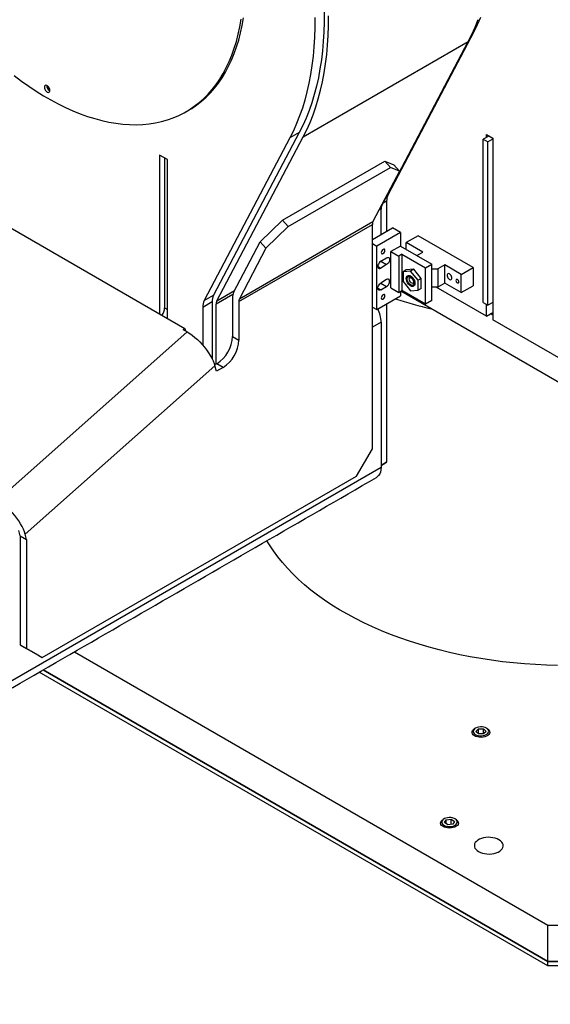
# Model space of a CAD drawing. Header units: millimetres. Extents: x 36 to 588, y 6 to 414.
# Tile 16 of 30: x 433 to 465, y 111 to 170. Entities that reach past the tile are written whole.
import ezdxf

# ---------------------------------------------------------------- set-up
doc = ezdxf.new("R2010")
doc.units = ezdxf.units.MM

msp = doc.modelspace()

# ---------------------------------------------------------------- linework, layer by layer
at = {"color": 7, "linetype": 'Continuous', "lineweight": 30}
for p, q in [((460.30379, 169.42615), (455.16524, 159.66748)), ((460.30379, 169.42615), (460.24504, 169.39223)), ((450.07359, 163.12254), (459.97309, 168.8374)), ((454.79109, 158.99623), (459.97309, 168.8374)), ((434.85366, 165.89147), (434.87574, 165.88043)), ((449.27293, 163.05816), (444.13438, 153.2995)), ((449.83861, 163.38473), (444.70006, 153.62606)), ((444.8916, 153.28137), (450.07359, 163.12254)), ((449.83861, 163.38473), (449.27293, 163.05816)), ((461.20518, 163.16974), (460.87518, 162.97924)), ((461.06375, 163.2514), (461.44087, 163.03369)), ((461.06375, 163.0881), (461.06375, 163.2514)), ((461.44087, 163.03369), (461.44087, 152.14647)), ((460.87518, 162.97924), (461.15803, 162.81596)), ((460.87518, 153.18075), (460.87518, 162.97924)), ((461.44087, 162.97924), (461.15803, 162.81596)), ((461.15803, 153.01747), (461.15803, 162.81596)), ((441.92473, 161.75499), (441.45332, 162.02712)), ((441.45332, 162.02712), (441.45332, 152.50804)), ((441.75973, 161.85023), (441.75973, 152.8575)), ((441.92473, 152.23591), (441.92473, 161.75499)), ((448.83498, 158.117), (454.96324, 161.65477)), ((449.17677, 157.73564), (455.30503, 161.27341)), ((455.30503, 161.27341), (454.96324, 161.65477)), ((454.96324, 161.65477), (455.5076, 161.44234)), ((455.84939, 161.06098), (455.30503, 161.27341)), ((455.5076, 161.44234), (455.84939, 161.06098)), ((426.47126, 161.157), (442.97042, 151.63224)), ((455.84939, 161.06098), (454.2556, 158.0342)), ((455.13551, 159.65032), (455.16524, 159.66748)), ((454.74954, 158.97224), (454.79109, 158.99623)), ((455.07691, 159.25836), (454.86458, 159.13579)), ((455.07691, 159.25836), (455.07691, 157.45375)), ((454.74693, 158.79167), (454.61407, 158.71497)), ((454.74693, 157.26325), (454.74693, 158.79167)), ((446.20639, 153.24424), (454.22027, 157.87055)), ((446.24172, 153.40788), (454.2556, 158.0342)), ((447.49373, 156.81603), (448.83498, 158.117)), ((449.17677, 157.73564), (447.83552, 156.43467)), ((448.83498, 158.117), (449.17677, 157.73564)), ((454.22027, 144.40742), (454.22027, 157.87055)), ((454.22027, 156.95922), (455.43046, 157.65785)), ((455.90187, 157.38571), (454.48765, 156.56931)), ((455.90187, 157.38571), (455.43046, 157.65785)), ((455.90187, 157.38571), (455.90187, 156.56917)), ((456.96253, 157.18139), (456.25542, 156.77319)), ((460.26236, 155.27644), (456.96253, 157.18139)), ((445.89993, 153.78924), (447.49373, 156.81603)), ((447.83552, 156.43467), (447.49373, 156.81603)), ((454.22027, 156.72367), (454.48765, 156.56931)), ((454.48765, 152.75878), (454.48765, 156.56931)), ((455.90187, 156.56917), (455.33618, 156.24261)), ((455.90187, 156.56917), (457.78749, 155.48063)), ((457.24537, 156.2017), (456.25542, 156.77319)), ((456.25542, 156.36507), (456.25542, 156.77319)), ((447.83552, 156.43467), (446.24172, 153.40788)), ((455.33618, 156.24261), (455.80759, 155.97047)), ((455.33618, 154.06517), (455.33618, 156.24261)), ((455.99615, 156.07933), (455.80759, 155.97047)), ((455.80759, 155.97047), (455.80759, 153.79303)), ((455.99615, 156.07933), (457.41036, 155.26292)), ((455.99615, 156.07933), (455.99615, 153.90189)), ((456.90147, 156.00317), (456.88456, 156.00188)), ((456.89189, 155.99764), (457.24537, 156.2017)), ((454.54658, 155.35126), (454.72336, 155.24921)), ((454.7233, 155.65745), (455.07691, 155.45331)), ((454.72336, 155.65748), (455.07691, 155.86158)), ((455.07691, 155.45331), (454.72336, 155.24921)), ((457.41036, 155.26292), (457.78749, 155.48063)), ((457.78749, 153.30319), (457.78749, 155.48063)), ((458.5653, 155.43972), (458.14104, 155.1948)), ((459.55525, 154.86823), (458.5653, 155.43972)), ((458.5653, 154.351), (458.5653, 155.43972)), ((456.25542, 155.1395), (456.06686, 155.03065)), ((456.51469, 155.07069), (456.06686, 155.03065)), ((456.06686, 155.03065), (456.06686, 154.43351)), ((456.70326, 155.17955), (456.25542, 155.1395)), ((456.42041, 154.7909), (456.37161, 154.77584)), ((456.70326, 155.17955), (456.51469, 155.07069)), ((456.96253, 154.51359), (456.51469, 155.07069)), ((457.15109, 154.62245), (456.70326, 155.17955)), ((457.41036, 153.08548), (457.41036, 155.26292)), ((457.78749, 155.1948), (458.14104, 155.1948)), ((458.14104, 155.1948), (458.14104, 154.10608)), ((459.55525, 154.86823), (460.26236, 155.27644)), ((459.55525, 153.77951), (459.55525, 154.86823)), ((460.26236, 155.27644), (460.26236, 154.18772)), ((454.7233, 154.35098), (455.07691, 154.14685)), ((455.07691, 154.55512), (454.72336, 154.35101)), ((456.06686, 154.43351), (456.51469, 153.8764)), ((457.15109, 154.62245), (456.96253, 154.51359)), ((456.96253, 153.91645), (456.96253, 154.51359)), ((457.15109, 154.0253), (457.15109, 154.62245)), ((458.5653, 154.351), (458.14104, 154.10608)), ((459.55525, 153.77951), (458.5653, 154.351)), ((459.55525, 153.77951), (460.26236, 154.18772)), ((444.13438, 153.2995), (444.70006, 153.62606)), ((445.85077, 153.65603), (444.84743, 153.07681)), ((444.8916, 153.28137), (445.95609, 153.89589)), ((454.48765, 152.75878), (455.90187, 153.57519)), ((454.54658, 154.0448), (454.72336, 153.94274)), ((454.72336, 153.94274), (455.07691, 154.14685)), ((455.33618, 154.06517), (455.80759, 153.79303)), ((455.80759, 153.79303), (455.99615, 153.90189)), ((455.90187, 153.84746), (455.90187, 153.57519)), ((465.68351, 148.22743), (455.92508, 153.86086)), ((457.41036, 153.08548), (455.99615, 153.90189)), ((456.51469, 153.8764), (456.96253, 153.91645)), ((457.15109, 154.0253), (456.96253, 153.91645)), ((458.14104, 154.10608), (457.78749, 154.10608)), ((461.06375, 152.36418), (458.04638, 154.10608)), ((444.61173, 153.21694), (444.04605, 152.89038)), ((444.61173, 153.21694), (444.61173, 149.79918)), ((444.84743, 149.48661), (444.84743, 153.07681)), ((445.82927, 153.46195), (445.82927, 151.14214)), ((446.20639, 153.24424), (446.20639, 150.92443)), ((455.07691, 153.09895), (455.07691, 143.59973)), ((457.78749, 153.30319), (457.41036, 153.08548)), ((460.87518, 153.18075), (461.15803, 153.01747)), ((461.06375, 152.36418), (461.06375, 153.0719)), ((461.44087, 153.18075), (461.15803, 153.01747)), ((441.75973, 152.8575), (441.92473, 152.76225)), ((444.04605, 152.89038), (444.04605, 150.62432)), ((454.22027, 152.91314), (454.48765, 152.75878)), ((454.22027, 152.90373), (454.22842, 152.90844)), ((461.06375, 152.36418), (461.44087, 152.58189)), ((461.44087, 152.41861), (461.29945, 152.50025)), ((454.74693, 152.01017), (454.22027, 151.70614)), ((454.74693, 152.01017), (454.74693, 143.3004)), ((465.68351, 149.69725), (461.44087, 152.14647)), ((431.73151, 141.32157), (443.11505, 151.41542)), ((442.97042, 151.63224), (442.87935, 151.55149)), ((443.11505, 151.41542), (442.87935, 151.55149)), ((442.97042, 151.63224), (443.01267, 151.47452)), ((445.82927, 151.14214), (446.20639, 150.92443)), ((444.88646, 149.50914), (444.76001, 149.43615)), ((445.26358, 149.29143), (444.88646, 149.50914)), ((444.77661, 149.37838), (433.39306, 139.28453)), ((444.86201, 149.05962), (444.77661, 149.37838)), ((445.26358, 149.29143), (444.86201, 149.05962)), ((453.27746, 142.77443), (454.22027, 144.40742)), ((454.74693, 143.40923), (455.07691, 143.59973)), ((455.07691, 143.59973), (454.74693, 143.40917)), ((400.27614, 111.85509), (454.74693, 143.3004)), ((434.42128, 131.88899), (453.27746, 142.77443)), ((433.10134, 139.18347), (433.01594, 139.50224)), ((433.10134, 139.18347), (433.47847, 138.96576)), ((433.10134, 139.18347), (433.10134, 132.65115)), ((433.47847, 138.96576), (433.39306, 139.28453)), ((433.47847, 138.96576), (433.47847, 132.43344)), ((433.10134, 132.65115), (433.47847, 132.43344)), ((433.10134, 132.65115), (434.04415, 132.1067)), ((433.47847, 132.43344), (434.42128, 131.88899)), ((434.04415, 132.1067), (434.42128, 131.88899)), ((436.34952, 132.22879), (464.7407, 115.83891)), ((464.7407, 113.66147), (434.46359, 131.14007)), ((434.46359, 131.14007), (464.7407, 113.66147)), ((464.7407, 113.38929), (434.22785, 131.00398)), ((460.42584, 127.45911), (460.57978, 127.61306)), ((460.57978, 127.61306), (460.8877, 127.61308)), ((460.57978, 127.30522), (460.57978, 127.61306)), ((460.8877, 127.61308), (461.04169, 127.45914)), ((460.8877, 127.30519), (460.8877, 127.61308)), ((460.57983, 127.30518), (460.42584, 127.45911)), ((460.88775, 127.30519), (460.57983, 127.30518)), ((461.04169, 127.45914), (460.88775, 127.30519)), ((458.54538, 121.984), (458.64816, 122.15157)), ((458.74537, 121.84884), (458.54538, 121.984)), ((458.64816, 122.15157), (458.95092, 122.18397)), ((458.64816, 121.91455), (458.64816, 122.15157)), ((459.04814, 121.88124), (458.74537, 121.84884)), ((458.95092, 122.18397), (459.15091, 122.04881)), ((458.95092, 121.87084), (458.95092, 122.18397)), ((459.15091, 122.04881), (459.04814, 121.88124)), ((464.7407, 113.66147), (464.7407, 115.83891)), ((464.7407, 115.83891), (467.09773, 115.83891)), ((464.7407, 113.38929), (464.7407, 113.66147)), ((464.7407, 113.66147), (467.09773, 113.66147)), ((467.09773, 113.66147), (464.7407, 113.66147)), ((467.09773, 113.38929), (464.7407, 113.38929))]:
    msp.add_line(p, q, dxfattribs=at)
at = {"color": 7, "linetype": 'Continuous', "lineweight": 30, "flags": 128}
for points in [[(432.72645, 166.79695), (433.16481, 166.46712), (433.60536, 166.15513), (434.04749, 165.86141), (434.49055, 165.58637), (434.93392, 165.33042), (435.37698, 165.0939), (435.8191, 164.87716), (436.25966, 164.6805), (436.69802, 164.5042), (437.13358, 164.34851), (437.5657, 164.21365), (437.99379, 164.09981), (438.41723, 164.00715), (438.83543, 163.93581), (439.24779, 163.88587), (439.65374, 163.85742), (440.05268, 163.8505), (440.44408, 163.86511), (440.82735, 163.90124), (441.20197, 163.95882), (441.56741, 164.03779), (441.92314, 164.13803), (442.26867, 164.25939), (442.60351, 164.40171), (442.92717, 164.56479), (443.2392, 164.74838), (443.53917, 164.95225), (443.82664, 165.17609), (444.10122, 165.41958), (444.3625, 165.68239), (444.61013, 165.96414), (444.84374, 166.26443), (445.06302, 166.58284), (445.26764, 166.91892), (445.45733, 167.27219), (445.6318, 167.64215), (445.79082, 168.02828), (445.93417, 168.43003), (446.06162, 168.84683), (446.17302, 169.2781), (446.26819, 169.72321), (446.34701, 170.18155)], [(443.18631, 164.7125), (443.38063, 164.83003), (443.68059, 165.03389), (443.96807, 165.25773), (444.24264, 165.50122), (444.50392, 165.76403), (444.75155, 166.04578), (444.98516, 166.34607), (445.20444, 166.66448), (445.40906, 167.00056), (445.59875, 167.35383), (445.77323, 167.72379), (445.93225, 168.10992), (446.07559, 168.51167), (446.20305, 168.92847), (446.31444, 169.35974), (446.40961, 169.80485), (446.48843, 170.26319)], [(450.76129, 170.27366), (450.76165, 169.67871), (450.74535, 169.09369), (450.71238, 168.5192), (450.6628, 167.95584), (450.59666, 167.40422), (450.51401, 166.8649), (450.41496, 166.33845), (450.2996, 165.82542), (450.16805, 165.32635), (450.02045, 164.84177), (449.85696, 164.37217), (449.67775, 163.91806), (449.483, 163.4799), (449.27293, 163.05816)], [(451.32697, 170.60022), (451.32734, 170.00528), (451.31103, 169.42025), (451.27807, 168.84576), (451.22849, 168.28241), (451.16234, 167.73078), (451.0797, 167.19146), (450.98064, 166.66501), (450.86528, 166.15198), (450.73373, 165.65291), (450.58614, 165.16833), (450.42265, 164.69873), (450.24343, 164.24462), (450.04869, 163.80646), (449.83861, 163.38473)], [(450.07359, 163.12254), (450.28544, 163.54766), (450.48197, 163.98919), (450.66296, 164.4467), (450.82823, 164.9197), (450.97761, 165.40771), (451.11095, 165.91022), (451.22811, 166.42672), (451.32896, 166.95668), (451.41341, 167.49953), (451.48136, 168.05475), (451.53275, 168.62172), (451.56752, 169.1999), (451.58564, 169.78867), (451.58709, 170.38742)], [(459.97309, 168.8374), (460.18494, 169.26252), (460.38146, 169.70405), (460.56246, 170.16156)], [(460.70861, 170.28604), (460.51387, 169.84788), (460.30379, 169.42615)], [(434.71223, 165.80982), (434.76581, 165.78922), (434.81357, 165.79149), (434.85036, 165.8164), (434.87218, 165.86125), (434.87666, 165.92116), (434.86333, 165.98966), (434.83362, 166.05931), (434.79076, 166.12258), (434.73939, 166.1726), (434.68508, 166.20395), (434.63371, 166.21325), (434.59085, 166.19947), (434.56114, 166.16411), (434.54781, 166.11101), (434.55229, 166.04591), (434.57411, 165.97588), (434.61089, 165.9085), (434.65866, 165.85107), (434.71223, 165.80982)], [(454.754, 156.1787), (454.76243, 156.13461), (454.78645, 156.10698), (454.82238, 156.09999), (454.86478, 156.11473), (454.90717, 156.14894), (454.94311, 156.19742), (454.96713, 156.25278), (454.97556, 156.3066), (454.96713, 156.35069), (454.94311, 156.37833), (454.90717, 156.38532), (454.86478, 156.37058), (454.82238, 156.33637), (454.78645, 156.28789), (454.76243, 156.23252), (454.754, 156.1787)], [(454.72336, 155.65748), (454.66873, 155.61595), (454.61945, 155.55851), (454.58034, 155.49077), (454.55523, 155.41937), (454.54658, 155.35129), (454.55523, 155.29321), (454.58034, 155.25079), (454.61945, 155.22821), (454.66873, 155.22766), (454.72336, 155.24921)], [(455.07691, 155.86158), (455.13154, 155.88313), (455.18082, 155.88258), (455.21993, 155.86), (455.24504, 155.81758), (455.25369, 155.7595), (455.24504, 155.69142), (455.21993, 155.62002), (455.18082, 155.55228), (455.13154, 155.49484), (455.07691, 155.45331)], [(456.38506, 154.80767), (456.44759, 154.80148), (456.51469, 154.77295), (456.5818, 154.724), (456.64433, 154.658), (456.69803, 154.57942), (456.73923, 154.49362), (456.76513, 154.40646), (456.77397, 154.32387), (456.76513, 154.25148), (456.73923, 154.19423), (456.69803, 154.15601), (456.64433, 154.13942), (456.5818, 154.14561), (456.51469, 154.17415), (456.44759, 154.22309), (456.38506, 154.2891), (456.33136, 154.36768), (456.29016, 154.45347), (456.26426, 154.54063), (456.25542, 154.62322), (456.26426, 154.69561), (456.29016, 154.75287), (456.33136, 154.79109), (456.38506, 154.80767)], [(456.28606, 154.6137), (456.28855, 154.65172), (456.30642, 154.7126), (456.34026, 154.75605), (456.38756, 154.77886), (456.44481, 154.77932), (456.50777, 154.75741), (456.57177, 154.71474), (456.63206, 154.6545), (456.68417, 154.58113), (456.72423, 154.50009), (456.74928, 154.41739), (456.75746, 154.33915), (456.75746, 154.33915)], [(456.74332, 154.33922), (456.73429, 154.27329), (456.70898, 154.22221), (456.66925, 154.18977), (456.61807, 154.17838), (456.55922, 154.18888), (456.49706, 154.2205), (456.43622, 154.27088), (456.38119, 154.33629), (456.33606, 154.41188), (456.30419, 154.49205), (456.28792, 154.57084), (456.28848, 154.64242), (456.30581, 154.70147), (456.33863, 154.74362), (456.38451, 154.76574), (456.44005, 154.76619), (456.50112, 154.74493), (456.5632, 154.70355), (456.62168, 154.64511), (456.67223, 154.57395), (456.71109, 154.49534), (456.73539, 154.41511), (456.74332, 154.33922)], [(456.5268, 154.76563), (456.47986, 154.78457), (456.42041, 154.7909)], [(458.84815, 154.89539), (458.79978, 154.91346), (458.75724, 154.90966), (458.72567, 154.88444), (458.70887, 154.84084), (458.70887, 154.78412), (458.72567, 154.72113), (458.75724, 154.65945), (458.79978, 154.60654), (458.84815, 154.56877), (458.89652, 154.5507), (458.93905, 154.5545), (458.97062, 154.57972), (458.98742, 154.62332), (458.98742, 154.68004), (458.97062, 154.74303), (458.93905, 154.8047), (458.89652, 154.85761), (458.84815, 154.89539)], [(454.72336, 153.94274), (454.66873, 153.9212), (454.61945, 153.92174), (454.58034, 153.94433), (454.55523, 153.98674), (454.54658, 154.04483), (454.55523, 154.1129), (454.58034, 154.18431), (454.61945, 154.25204), (454.66873, 154.30949), (454.72336, 154.35101)], [(455.07691, 154.14685), (455.13154, 154.18837), (455.18082, 154.24581), (455.21993, 154.31355), (455.24504, 154.38496), (455.25369, 154.45303), (455.24504, 154.51112), (455.21993, 154.55353), (455.18082, 154.57611), (455.13154, 154.57666), (455.07691, 154.55512)], [(456.71975, 154.35307), (456.71093, 154.29153), (456.68621, 154.24475), (456.6476, 154.21649), (456.59822, 154.20907), (456.54207, 154.22307), (456.48371, 154.25736), (456.42785, 154.30917), (456.37903, 154.37429), (456.34121, 154.44745), (456.31743, 154.52274), (456.30964, 154.59403), (456.31846, 154.65556), (456.34318, 154.70235), (456.38179, 154.7306), (456.43117, 154.73803), (456.48732, 154.72403), (456.54568, 154.68974), (456.60153, 154.63793), (456.65035, 154.57281), (456.68818, 154.49964), (456.71195, 154.42436), (456.71975, 154.35307)], [(456.6779, 154.33684), (456.64795, 154.32795), (456.60165, 154.33575), (456.55254, 154.36461), (456.50654, 154.41104), (456.46919, 154.46944), (456.44502, 154.53276), (456.43692, 154.59338), (456.44588, 154.64397), (456.47081, 154.67844), (456.47845, 154.68356)], [(456.75746, 154.33915), (456.74815, 154.27118), (456.72206, 154.21852), (456.6811, 154.18508), (456.62834, 154.17334), (456.56766, 154.18416), (456.52173, 154.20547)], [(459.31955, 154.56065), (459.28618, 154.57225), (459.25788, 154.56675), (459.23898, 154.54499), (459.23234, 154.51029), (459.23898, 154.46791), (459.25788, 154.42433), (459.28618, 154.38617), (459.31955, 154.35923), (459.35292, 154.34763), (459.38122, 154.35313), (459.40012, 154.37489), (459.40676, 154.4096), (459.40012, 154.45197), (459.38122, 154.49555), (459.35292, 154.53372), (459.31955, 154.56065)], [(454.754, 153.4569), (454.76243, 153.41281), (454.78645, 153.38517), (454.82238, 153.37819), (454.86478, 153.39293), (454.90717, 153.42714), (454.94311, 153.47562), (454.96713, 153.53098), (454.97556, 153.5848), (454.96713, 153.62889), (454.94311, 153.65653), (454.90717, 153.66351), (454.86478, 153.64878), (454.82238, 153.61456), (454.78645, 153.56609), (454.76243, 153.51072), (454.754, 153.4569)], [(443.11505, 151.41542), (443.26498, 151.32209), (443.41733, 151.2139), (443.57017, 151.0922), (443.72158, 150.95854), (443.86966, 150.81459), (444.01255, 150.66215), (444.14844, 150.50316), (444.27564, 150.33961), (444.39254, 150.17355), (444.49767, 150.00707), (444.58971, 149.84227), (444.66749, 149.68121), (444.73006, 149.52593), (444.77661, 149.37838)], [(454.74693, 143.3004), (454.73733, 143.151), (454.70874, 143.01572), (454.66173, 142.89732), (454.59726, 142.7982), (454.51664, 142.72038), (454.47073, 142.68994)], [(433.39306, 139.28453), (433.34651, 139.43208), (433.28395, 139.58736), (433.20616, 139.74841), (433.11412, 139.91322), (433.00899, 140.07969), (432.8921, 140.24575), (432.7649, 140.40931), (432.629, 140.5683), (432.48611, 140.72073), (432.33804, 140.86469), (432.18662, 140.99835), (432.03379, 141.12004), (431.88144, 141.22824), (431.73151, 141.32157)], [(465.33574, 131.40888), (464.66962, 131.42745), (464.00504, 131.45951), (463.34282, 131.50501), (462.68377, 131.56391), (462.02871, 131.63611), (461.37844, 131.72155), (460.73377, 131.8201), (460.09548, 131.93165), (459.46437, 132.05607), (458.84121, 132.1932), (458.22677, 132.34287), (457.62181, 132.50489), (457.02707, 132.67907), (456.44329, 132.86519), (455.87118, 133.06303), (455.31145, 133.27233), (454.76479, 133.49284), (454.23187, 133.7243), (453.71335, 133.9664), (453.20986, 134.21887), (452.72204, 134.48138), (452.25047, 134.75361), (451.79574, 135.03522), (451.35842, 135.32588), (450.93903, 135.62521), (450.5381, 135.93286), (450.15611, 136.24844), (449.79355, 136.57157), (449.45086, 136.90184), (449.12845, 137.23885), (448.82673, 137.58219), (448.54606, 137.93142), (448.2868, 138.28613), (448.04927, 138.64587), (447.89866, 138.89597)], [(460.27191, 127.25073), (460.22537, 127.31164), (460.20261, 127.37691), (460.20468, 127.44348), (460.23149, 127.50823), (460.28179, 127.56814), (460.35322, 127.62041), (460.35658, 127.62237)], [(460.32964, 127.32441), (460.3917, 127.27587), (460.47091, 127.23653), (460.56331, 127.20834), (460.66425, 127.19273), (460.76868, 127.19048), (460.87135, 127.2017), (460.96713, 127.22583), (461.05121, 127.26166), (461.11936, 127.30739), (461.16819, 127.36072), (461.19522, 127.419), (461.19912, 127.47928), (461.17969, 127.53856), (461.13789, 127.59385), (461.07583, 127.64238), (460.99662, 127.68173), (460.90422, 127.70991), (460.80328, 127.72552), (460.69885, 127.72777), (460.59618, 127.71655), (460.5004, 127.69243), (460.41632, 127.6566), (460.34817, 127.61087), (460.29934, 127.55753), (460.2723, 127.49926), (460.26841, 127.43897), (460.28784, 127.3797), (460.32964, 127.32441)], [(461.11095, 127.62237), (461.16408, 127.58658), (461.22175, 127.52893), (461.25661, 127.46546), (461.26701, 127.39916), (461.25248, 127.33311), (461.2137, 127.27041), (461.15248, 127.21399), (461.07167, 127.16649), (460.97507, 127.13012), (460.86719, 127.10659), (460.75306, 127.09701), (460.63804, 127.10181), (460.52748, 127.12077), (460.42658, 127.153), (460.34004, 127.19701), (460.27191, 127.25073), (460.27191, 127.25073)], [(458.4933, 121.84144), (458.56965, 121.80024), (458.65995, 121.76988), (458.75969, 121.75189), (458.86387, 121.74716), (458.96726, 121.75593), (459.06468, 121.77776), (459.15124, 121.81156), (459.2226, 121.85563), (459.27518, 121.90776), (459.30635, 121.96534), (459.31455, 122.02549), (459.29935, 122.08517), (459.26153, 122.14141), (459.20299, 122.19138), (459.12665, 122.23257), (459.03634, 122.26293), (458.9366, 122.28092), (458.83242, 122.28565), (458.72903, 122.27688), (458.63161, 122.25505), (458.54505, 122.22125), (458.47369, 122.17718), (458.42111, 122.12505), (458.38994, 122.06747), (458.38174, 122.00733), (458.39694, 121.94764), (458.43476, 121.8914), (458.4933, 121.84144)], [(458.44261, 121.762), (458.37763, 121.81701), (458.33465, 121.87879), (458.31568, 121.94446), (458.3216, 122.01094), (458.35215, 122.07514), (458.40589, 122.13405), (458.47096, 122.17964)], [(459.22533, 122.17964), (459.28875, 122.13545), (459.34305, 122.07672), (459.37421, 122.01262), (459.38077, 121.94615), (459.36243, 121.88042), (459.32004, 121.8185), (459.25558, 121.7633), (459.17208, 121.71738), (459.07342, 121.6829), (458.96423, 121.66147), (458.84962, 121.65409), (458.73493, 121.6611), (458.62554, 121.68219), (458.52656, 121.71635), (458.44261, 121.762), (458.44261, 121.762)], [(461.81799, 120.95507), (461.70877, 121.00847), (461.58581, 121.05077), (461.45246, 121.08081), (461.31237, 121.09776), (461.16935, 121.10118), (461.02732, 121.09096), (460.89013, 121.06738), (460.76153, 121.03109), (460.64504, 120.98307), (460.54383, 120.92464), (460.46065, 120.8574), (460.39779, 120.78316), (460.35695, 120.70396), (460.33924, 120.62197), (460.34516, 120.5394), (460.37453, 120.45853), (460.42656, 120.38155), (460.49983, 120.31057), (460.59234, 120.24751), (460.70157, 120.19411), (460.82453, 120.15181), (460.95788, 120.12177), (461.09797, 120.10482), (461.24098, 120.1014), (461.38302, 120.11162), (461.52021, 120.1352), (461.6488, 120.17149), (461.7653, 120.21951), (461.86651, 120.27794), (461.94968, 120.34519), (462.01255, 120.41942), (462.05339, 120.49862), (462.0711, 120.58061), (462.06518, 120.66318), (462.03581, 120.74405), (461.98377, 120.82103), (461.91051, 120.89201), (461.81799, 120.95507)]]:
    msp.add_lwpolyline(points, dxfattribs=at)
at = {"color": 7, "linetype": 'Continuous', "lineweight": 30}
for centre, radius, start, end in [((435.02699, 166.18103), 0.33748, 176.4537721, 239.0958608), ((434.96785, 166.14791), 0.2315, 173.5753195, 246.4194956), ((455.95693, 159.28245), 0.88035, 154.0643916, 181.5680183), ((455.18692, 158.80372), 0.44016, 154.063758, 181.5686519), ((454.57227, 157.88019), 0.35214, 154.0644866, 181.5682524), ((456.60743, 154.33323), 0.16632, 305.8830907, 1.630869), ((445.49175, 153.24103), 0.88035, 154.0643916, 181.5680183), ((446.53328, 153.48122), 0.70427, 154.0642382, 181.5682366), ((444.92607, 152.91447), 0.88035, 154.0643916, 181.5680183), ((445.28742, 153.08886), 0.44016, 154.063758, 181.5686519), ((446.5584, 153.25387), 0.35214, 154.0644866, 181.5682524), ((464.74958, 182.1923), 30.21089, 252.3691622, 256.6257893), ((440.95957, 152.89069), 0.80085, 323.9429503, 357.6243006), ((452.90764, 151.96043), 1.83996, 1.5492324, 26.9276906), ((443.79023, 151.23072), 2.04096, 302.487394, 357.5126059), ((444.16736, 151.013), 2.04095, 302.4872232, 357.5127767)]:
    msp.add_arc(centre, radius, start, end, dxfattribs=at)
for points in [[(443.04489, 164.63085), (443.18631, 164.7125)], [(456.37161, 154.77584), (456.35511, 154.76631)], [(456.28606, 154.6137), (456.28606, 154.60553)], [(456.51466, 154.20955), (456.52173, 154.20547)], [(456.68842, 154.18895), (456.70492, 154.19847)], [(399.72374, 111.08518), (454.47073, 142.68994)], [(460.40373, 127.64959), (460.35658, 127.62237)], [(461.11095, 127.62237), (461.0638, 127.64959)], [(458.51811, 122.20687), (458.47096, 122.17964)], [(459.22533, 122.17964), (459.17818, 122.20687)]]:
    msp.add_open_spline(points, degree=1, dxfattribs=at)
for points, knots in [([(456.47825, 154.68314), (456.47857, 154.68342), (456.47992, 154.68461), (456.4853, 154.686), (456.51043, 154.6818), (456.54725, 154.66243), (456.58887, 154.62706), (456.6287, 154.57861), (456.662, 154.52129), (456.6846, 154.46167), (456.69287, 154.41724), (456.69328, 154.39627), (456.69339, 154.3905)], [0, 0, 0, 0, 0.03573837, 0.15153654, 0.25784561, 0.37066908, 0.48424084, 0.60083504, 0.71965742, 0.83880218, 0.95567788, 1, 1, 1, 1]), ([(456.69339, 154.3905), (456.69307, 154.38355), (456.69216, 154.36343), (456.68435, 154.34263), (456.68013, 154.33789), (456.67832, 154.33734), (456.67782, 154.33718)], [0, 0, 0, 0, 0.17887572, 0.5173105, 0.86703134, 1, 1, 1, 1])]:
    msp.add_open_spline(points, degree=3, knots=knots, dxfattribs=at)

doc.saveas('drawing.dxf')
